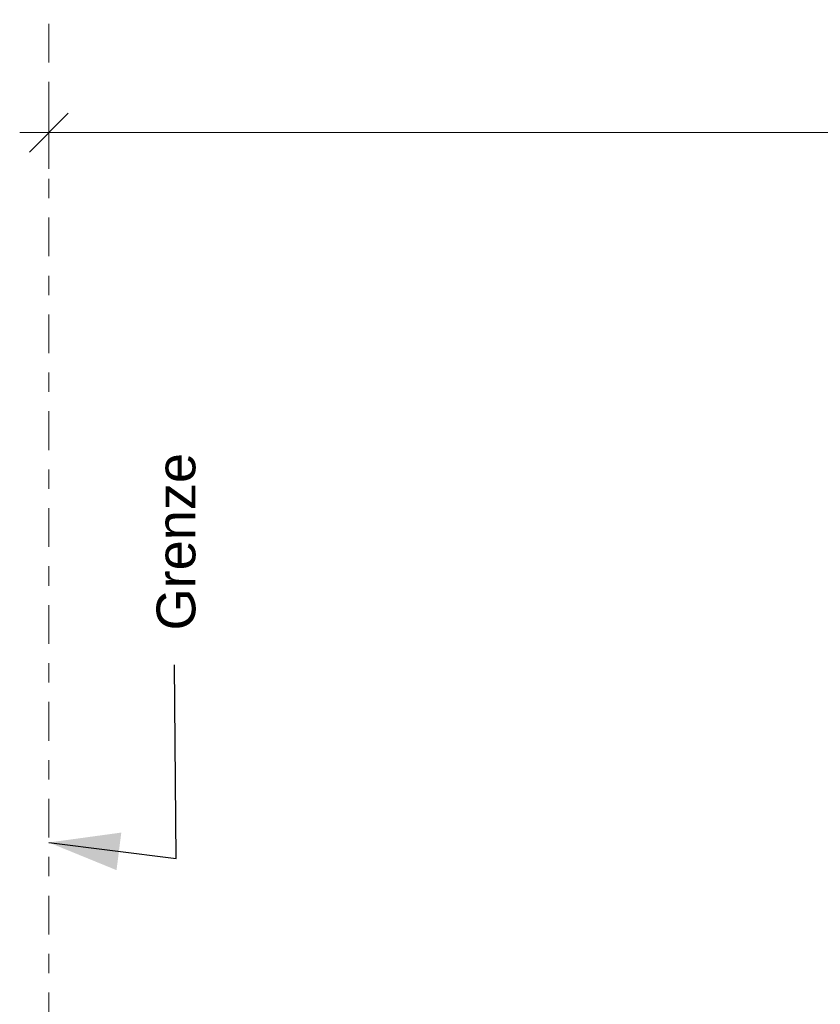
# Model space of a CAD drawing. Header units: metres. Extents: x -4 to 112, y -27 to 26.
# Tile 8 of 256: x 2.19 to 6.32, y 4.44 to 9.52. Entities that reach past the tile are written whole.
import ezdxf
from ezdxf.enums import TextEntityAlignment as Align

# ---------------------------------------------------------------- set-up
doc = ezdxf.new("R2010")
doc.units = ezdxf.units.M
doc.header["$MEASUREMENT"] = 0
doc.linetypes.add('Raster', pattern=[0.4, 0.2, -0.1, 0, -0.1])
for name, color, linetype in [('60 Grenzen', 7, 'Continuous'), ('90 Allgemein Beschriftung', 7, 'Continuous'), ('94 Genehmigungsplanung Bemaßung', 7, 'Continuous')]:
    doc.layers.add(name, color=color, linetype=linetype)
doc.styles.add('ERSTELLTER_STIL_1', font='arial.ttf')
doc.styles.add('ERSTELLTER_STIL_2', font='arial.ttf')
doc.styles.add('ERSTELLTER_STIL_3', font='ARIALUNI.ttf')
doc.dimstyles.new('ERSTELLTER_STIL__1', dxfattribs={"dimtxt": 0.25, "dimasz": 0.19, "dimexe": 0.18, "dimexo": 0.1, "dimgap": 0, "dimtad": 1, "dimtih": 1, "dimtoh": 1, "dimzin": 0, "dimdsep": 46, "dimtxsty": 'ERSTELLTER_STIL_2', "dimblk": 'ARROWHEAD_6', "dimblk1": 'ARROWHEAD_6', "dimblk2": 'ARROWHEAD_6', "dimcen": 0.09, "dimclrd": 7, "dimclre": 7, "dimclrt": 7, "dimazin": 0, "dimtfac": 1, "dimtdec": 4, "dimtmove": 0, "dimatfit": 3, "dimfxl": 1, "dimtolj": 1, "dimtzin": 0, "dimarcsym": 0})
doc.dimstyles.new('ERSTELLTER_STIL__5', dxfattribs={"dimtxt": 0.18, "dimasz": 0.3648, "dimexe": 0.18, "dimexo": 0.0625, "dimgap": 0, "dimtad": 0, "dimtih": 1, "dimtoh": 1, "dimdec": 4, "dimzin": 0, "dimdsep": 46, "dimcen": 0.09, "dimadec": 0, "dimazin": 0, "dimtfac": 1, "dimtdec": 4, "dimtmove": 0, "dimatfit": 3, "dimldrblk": 'ARROWHEAD_5', "dimfxl": 1, "dimtolj": 1, "dimtzin": 0, "dimarcsym": 0})

# ---------------------------------------------------------------- blocks, each defined once
blk = doc.blocks.new('Standard-Rastermarker[11]_1', base_point=(2.3419, 25))
at = {"layer": '60 Grenzen', "color": 7, "linetype": 'Raster', "lineweight": 13}
blk.add_line((2.3419, 24), (2.3419, -6), dxfattribs=at)
at = {"layer": '60 Grenzen', "color": 7, "lineweight": 13, "style": 'ERSTELLTER_STIL_1'}
for tag, p in [('AC_MarkerText_1_0', (2.3419, 25.5)), ('AC_MarkerText_1_1', (2.3419, -7.2))]:
    blk.add_attdef(tag, text='', height=0.3, rotation=360, dxfattribs=at).set_placement(p, align=Align.TOP_CENTER)
blk = doc.blocks.new('*D23', base_point=(27236.1321, 0))
at = {"layer": '94 Genehmigungsplanung Bemaßung', "color": 7, "linetype": 'Continuous', "lineweight": 13}
for p, q in [((2.3419, 8.7509), (2.3419, 9.1259)), ((17.3411, 8.7509), (17.3411, 9.1259)), ((2.4419, 9.0384), (2.2419, 8.8384)), ((17.2411, 8.8384), (17.4411, 9.0384)), ((2.1919, 8.9384), (2.3419, 8.9384)), ((2.3419, 8.9384), (17.3411, 8.9384)), ((17.3411, 8.9384), (17.4911, 8.9384))]:
    blk.add_line(p, q, dxfattribs=at)
at = {"layer": '94 Genehmigungsplanung Bemaßung', "color": 7, "lineweight": 13, "insert": (9.4125, 8.9884), "char_height": 0.25, "attachment_point": 7, "style": 'ERSTELLTER_STIL_2'}
blk.add_mtext('\\A1;{\\pql;\\fArial|b0|i0|c0|p0;\\W1.000000;15,00}', dxfattribs=at)
blk = doc.blocks.new('ARROWHEAD_6')
at = {"color": 0, "linetype": 'Continuous', "lineweight": 0}
for p, q in [((-0.5, -0.5), (0.5, 0.5)), ((0, 0), (-1, 0))]:
    blk.add_line(p, q, dxfattribs=at)
blk = doc.blocks.new('ARROWHEAD_5')
at = {"linetype": 'Continuous', "lineweight": 0}
blk.add_hatch(color=0, dxfattribs=at).paths.add_polyline_path([(-1, 0.2679), (0, 0), (-1, -0.2679)])
at = {"color": 0, "linetype": 'Continuous', "lineweight": 0}
blk.add_line((0, 0), (-1, 0), dxfattribs=at)

msp = doc.modelspace()

# ---------------------------------------------------------------- block references
at = {"layer": '60 Grenzen', "color": 7, "linetype": 'Continuous', "lineweight": 18}
msp.add_blockref('Standard-Rastermarker[11]_1', (2.3419, 25), dxfattribs=at)

# ---------------------------------------------------------------- texts
at = {"layer": '90 Allgemein Beschriftung', "color": 7, "linetype": 'Continuous', "lineweight": 13, "insert": (2.9997, 6.2912), "char_height": 0.2, "attachment_point": 4, "rotation": 90, "style": 'ERSTELLTER_STIL_3'}
msp.add_mtext('\\A1;{\\pql;\\fArial Unicode MS|b0|i0|c0|p0;\\W1.000000; \\fArial Unicode MS|b0|i0|c0|p0;\\W1.000000;Grenze}', dxfattribs=at)

# ---------------------------------------------------------------- dimensions: what is measured, and where the dimension line sits
at = {"layer": '94 Genehmigungsplanung Bemaßung', "color": 7, "linetype": 'Continuous', "lineweight": 13}
dim = msp.add_linear_dim(base=(17.3411, 8.9384), p1=(2.3419, 18.901), p2=(17.3411, 1.2), dimstyle='ERSTELLTER_STIL__1', dxfattribs=at)
dim.commit()
dim.dimension.update_dxf_attribs({"geometry": '*D23', "text_midpoint": (9.8313, 9.1134), "dimtype": 160})

# ---------------------------------------------------------------- leaders
at = {"layer": '90 Allgemein Beschriftung', "color": 7, "linetype": 'Continuous', "lineweight": 13, "annotation_type": 0, "has_hookline": 1, "hookline_direction": 0, "text_width": 0.9836, "horizontal_direction": (0, 1, 0)}
msp.add_leader([(2.3419, 5.2745), (2.9997, 5.1912), (2.9899, 6.1912)], dimstyle='ERSTELLTER_STIL__5', dxfattribs=at)

doc.saveas('drawing.dxf')
